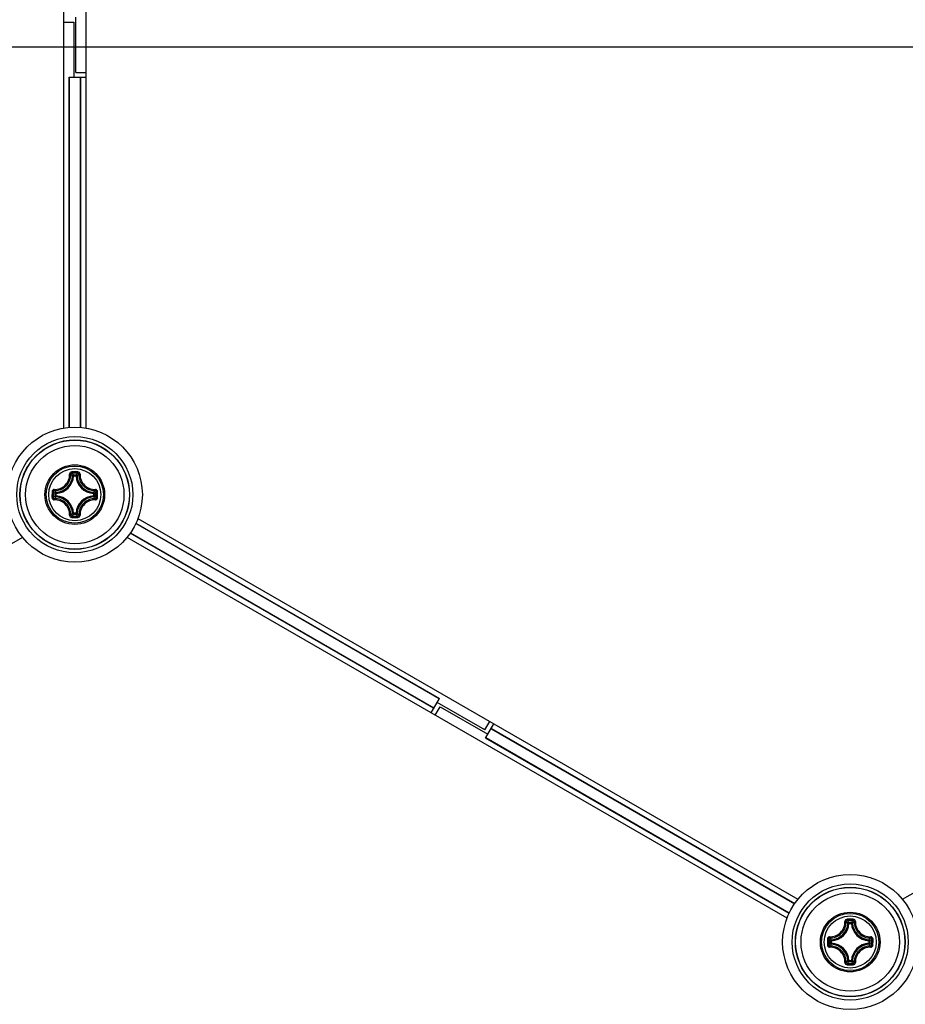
# Model space of a CAD drawing. Header units: millimetres. Extents: x 0 to 420, y 0 to 297.
# Tile 176 of 256: x 102.32 to 110.43, y 205.85 to 214.87. Entities that reach past the tile are written whole.
import ezdxf

# ---------------------------------------------------------------- set-up
doc = ezdxf.new("R2010")
doc.units = ezdxf.units.MM
doc.header["$LTSCALE"] = 23.1
doc.layers.get('0').update_dxf_attribs({"linetype": 'CONTINUOUS'})
doc.layers.add('DIM_PILOTEES', color=7, linetype='CONTINUOUS')
doc.styles.get("Standard").update_dxf_attribs({"font": 'txt', "width": 0.7})
doc.styles.add('TEXTSTYLE_4', font='txt')
doc.dimstyles.new('DIMSTYLE_4', dxfattribs={"dimtxt": 2.5, "dimasz": 3.5, "dimexe": 2, "dimexo": 0, "dimtad": 1, "dimdec": 0, "dimlfac": 10, "dimdsep": 46, "dimtxsty": 'Standard', "dimblk": '_FILLED', "dimblk1": '_FILLED', "dimblk2": '_FILLED', "dimcen": 0.09, "dimazin": 2, "dimtp": 0.8, "dimtm": 0.8, "dimtfac": 1, "dimtdec": 0, "dimtofl": 0, "dimtmove": 0, "dimatfit": 3, "dimldrblk": '_FILLED', "dimfxl": 0, "dimtolj": 1, "dimarcsym": 0})
doc.dimstyles.new('DIMSTYLE_5', dxfattribs={"dimtxt": 2.5, "dimasz": 3.5, "dimexe": 2, "dimexo": 0, "dimtad": 1, "dimlfac": 10, "dimdsep": 46, "dimtxsty": 'Standard', "dimblk": '_FILLED', "dimblk1": '_FILLED', "dimblk2": '_FILLED', "dimcen": 0.09, "dimazin": 2, "dimtp": 0.8, "dimtm": 0.8, "dimtfac": 1, "dimtmove": 0, "dimatfit": 2, "dimldrblk": '_FILLED', "dimfxl": 0, "dimtolj": 1, "dimarcsym": 0})

# ---------------------------------------------------------------- blocks, each defined once
blk = doc.blocks.new('_FILLED')
at = {"color": 0, "linetype": 'ByBlock'}
blk.add_solid([(0, 0), (-1, 0.1429), (-1, -0.1429)], dxfattribs=at)
blk = doc.blocks.new('*D8')
at = {"layer": 'DIM_PILOTEES', "color": 2, "linetype": 'Continuous'}
for p, q in [((124.1252, 214.622), (176.0631, 258.2327)), ((154.3372, 239.9901), (124.1252, 214.622)), ((93.9133, 189.2539), (124.1252, 214.622))]:
    blk.add_line(p, q, dxfattribs=at)
at = {"layer": 'DIM_PILOTEES', "color": 2, "linetype": 'Continuous', "xscale": 3.5, "yscale": 3.5, "zscale": 3.5}
for p, rotation in [((154.3372, 239.9901), 40.0192182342), ((93.9133, 189.2539), 220.0192182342)]:
    blk.add_blockref('_FILLED', p, dxfattribs=dict(at, rotation=rotation))
at = {"layer": 'DIM_PILOTEES', "color": 2, "linetype": 'Continuous', "insert": (166.9879, 254.693), "char_height": 2.5, "width": 13.839286, "attachment_point": 1, "rotation": 40.01922, "line_spacing_factor": 0.9, "style": 'TEXTSTYLE_4'}
blk.add_mtext('{\\ftxt;\\W0.0001;\\H0.0001;\\~}{\\ftxt;\\W1.3333333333;\\H2.5; }{\\ftxt;\\W0.0001;\\H0.0001;\\~}{\\ftxt;\\W0.0001;\\H0.0001;\\~}{\\ftxt;\\W2.3571428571;\\H2.5; }{\\ftxt;\\W0.0001;\\H0.0001;\\~}', dxfattribs=at)
blk = doc.blocks.new('*D15')
at = {"layer": 'DIM_PILOTEES', "color": 2, "linetype": 'Continuous'}
for p, q in [((124.1252, 214.622), (61.8067, 214.622)), ((63.8067, 214.622), (63.8067, 172.0345)), ((63.8067, 129.4471), (63.8067, 172.0345)), ((98.9554, 129.4471), (61.8067, 129.4471))]:
    blk.add_line(p, q, dxfattribs=at)
at = {"layer": 'DIM_PILOTEES', "color": 2, "linetype": 'Continuous', "xscale": 3.5, "yscale": 3.5, "zscale": 3.5}
for p, rotation in [((63.8067, 214.622), 90), ((63.8067, 129.4471), 270)]:
    blk.add_blockref('_FILLED', p, dxfattribs=dict(at, rotation=rotation))
at = {"layer": 'DIM_PILOTEES', "color": 2, "linetype": 'Continuous', "insert": (60.6817, 169.3713), "char_height": 2.5, "width": 11.785714, "attachment_point": 2, "rotation": 90, "line_spacing_factor": 0.9}
blk.add_mtext('{\\ftxt;\\W0.0001;\\H0.0001;\\~}{\\ftxt;\\W0.4285714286;\\H2.5; }{\\ftxt;\\W0.0001;\\H0.0001;\\~}{\\ftxt;\\W0.0001;\\H0.0001;\\~}{\\ftxt;\\W2.2857142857;\\H2.5; }{\\ftxt;\\W0.0001;\\H0.0001;\\~}{\\ftxt;\\W0.0001;\\H0.0001;\\~}{\\ftxt;\\W0.4285714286;\\H2.5; }{\\ftxt;\\W0.0001;\\H0.0001;\\~}', dxfattribs=at)

msp = doc.modelspace()

# ---------------------------------------------------------------- linework, layer by layer
at = {"color": 7, "linetype": 'Continuous'}
for p, q in [((102.7252, 211.1325), (102.7252, 218.1109)), ((102.9252, 218.1109), (102.9252, 211.1326)), ((102.7252, 214.8528), (102.8152, 214.8528)), ((102.8152, 214.8528), (102.8152, 214.347)), ((102.8352, 214.3911), (102.8352, 214.897)), ((102.8352, 214.3911), (102.9252, 214.3911)), ((102.7727, 211.1386), (102.7727, 214.347)), ((102.7727, 214.347), (102.9252, 214.347)), ((102.7762, 211.1388), (102.7762, 214.347)), ((102.8742, 214.347), (102.8742, 211.1392)), ((102.8777, 214.347), (102.8777, 211.1391)), ((102.814, 210.6938), (102.8041, 210.6943)), ((102.814, 210.6938), (102.814, 210.7037)), ((102.814, 210.7037), (102.8365, 210.7037)), ((102.8141, 210.6938), (102.8364, 210.6938)), ((102.8365, 210.6938), (102.8365, 210.7037)), ((102.8365, 210.6938), (102.8464, 210.6943)), ((102.6443, 210.5115), (102.6443, 210.534)), ((102.6543, 210.534), (102.6443, 210.534)), ((102.6543, 210.5115), (102.6443, 210.5115)), ((102.6543, 210.534), (102.6537, 210.5439)), ((102.6543, 210.5115), (102.6537, 210.5016)), ((102.6543, 210.5116), (102.6543, 210.5339)), ((102.9962, 210.534), (102.9968, 210.5439)), ((102.9962, 210.534), (103.0062, 210.534)), ((102.9962, 210.5339), (102.9962, 210.5116)), ((102.9962, 210.5115), (102.9968, 210.5016)), ((102.9962, 210.5115), (103.0062, 210.5115)), ((103.0062, 210.534), (103.0062, 210.5115)), ((102.814, 210.3518), (102.8041, 210.3512)), ((102.814, 210.3518), (102.814, 210.3418)), ((102.8365, 210.3418), (102.814, 210.3418)), ((102.8364, 210.3518), (102.8141, 210.3518)), ((102.8365, 210.3518), (102.8365, 210.3418)), ((102.8365, 210.3518), (102.8464, 210.3512)), ((106.1616, 208.6531), (103.3836, 210.257)), ((103.3852, 210.2601), (106.1633, 208.6561)), ((103.4037, 210.3043), (109.4472, 206.8151)), ((110.4033, 206.8151), (116.4472, 210.3045)), ((102.3471, 210.1313), (96.3033, 206.6419)), ((109.3471, 206.6419), (103.3037, 210.1311)), ((106.1108, 208.5652), (103.3327, 210.1692)), ((103.3346, 210.1721), (106.1126, 208.5682)), ((106.0871, 208.5241), (106.1633, 208.6561)), ((106.5801, 208.3664), (106.1421, 208.6193)), ((106.1253, 208.502), (106.1703, 208.5799)), ((106.1703, 208.5799), (106.6084, 208.327)), ((106.5801, 208.3664), (106.6251, 208.4444)), ((106.5871, 208.2902), (106.6634, 208.4223)), ((106.6379, 208.3781), (109.4163, 206.774)), ((106.6396, 208.3811), (109.4182, 206.777)), ((109.3653, 206.6863), (106.5871, 208.2902)), ((109.3668, 206.6894), (106.5889, 208.2932)), ((109.914, 206.5946), (109.9041, 206.5951)), ((109.914, 206.5946), (109.914, 206.6045)), ((109.914, 206.6045), (109.9365, 206.6045)), ((109.9141, 206.5946), (109.9364, 206.5946)), ((109.9365, 206.5946), (109.9365, 206.6045)), ((109.9365, 206.5946), (109.9464, 206.5951)), ((109.7443, 206.4123), (109.7443, 206.4348)), ((109.7543, 206.4348), (109.7443, 206.4348)), ((109.7543, 206.4348), (109.7537, 206.4448)), ((109.7543, 206.4124), (109.7543, 206.4348)), ((110.0962, 206.4348), (110.0968, 206.4448)), ((110.0962, 206.4348), (110.0962, 206.4124)), ((110.0962, 206.4348), (110.1062, 206.4348)), ((110.1062, 206.4348), (110.1062, 206.4123)), ((109.7543, 206.4123), (109.7443, 206.4123)), ((109.7543, 206.4123), (109.7537, 206.4024)), ((110.0962, 206.4123), (110.0968, 206.4024)), ((110.0962, 206.4123), (110.1062, 206.4123)), ((109.914, 206.2526), (109.9041, 206.2521)), ((109.914, 206.2526), (109.914, 206.2426)), ((109.9364, 206.2526), (109.9141, 206.2526)), ((109.9365, 206.2526), (109.9365, 206.2426)), ((109.9365, 206.2526), (109.9464, 206.2521)), ((109.9365, 206.2426), (109.914, 206.2426))]:
    msp.add_line(p, q, dxfattribs=at)
for centre, radius in [((102.8252, 210.5228), 0.6185), ((102.8252, 210.5228), 0.5318), ((102.8252, 210.5228), 0.5019), ((102.8252, 210.5228), 0.5), ((102.8252, 210.5228), 0.45), ((102.8252, 210.5228), 0.2732), ((102.8252, 210.5228), 0.2731), ((102.8252, 210.5228), 0.262), ((102.8252, 210.5228), 0.2384), ((109.9252, 206.4236), 0.6185), ((109.9252, 206.4236), 0.5318), ((109.9252, 206.4236), 0.5019), ((109.9252, 206.4236), 0.5), ((109.9252, 206.4236), 0.45), ((109.9252, 206.4236), 0.2732), ((109.9252, 206.4236), 0.2731), ((109.9252, 206.4236), 0.262), ((109.9252, 206.4236), 0.2384)]:
    msp.add_circle(centre, radius, dxfattribs=at)
for centre, radius, start, end in [((102.6452, 210.7028), 0.1591, 273.05434, 356.94559), ((102.6452, 210.7028), 0.169, 273.05291, 356.9472), ((102.5157, 210.4045), 0.4088, 45.14387, 48.28215), ((102.8249, 199.834), 10.8976, 89.85392, 90.14255), ((102.8253, 199.9174), 10.8024, 89.85569, 90.14432), ((102.4787, 210.3859), 0.462, 43.45836, 46.26688), ((103.1718, 210.386), 0.462, 133.73298, 136.54165), ((103.0052, 210.7028), 0.169, 183.0529, 266.94717), ((103.1349, 210.4044), 0.409, 131.71862, 134.85577), ((103.0052, 210.7028), 0.1591, 183.05441, 266.94559), ((113.5138, 210.5228), 10.8973, 179.85603, 180.00033), ((113.5139, 210.5227), 10.8975, 179.99981, 180.14412), ((113.431, 210.5228), 10.8027, 179.85574, 180.14426), ((102.9619, 210.8692), 0.4618, 223.73241, 226.54218), ((102.962, 210.1763), 0.4618, 133.45787, 136.26741), ((102.9439, 210.8327), 0.4094, 221.71998, 224.85435), ((102.9438, 210.213), 0.4092, 135.14517, 138.28089), ((102.6452, 210.3428), 0.1591, 3.05434, 86.94565), ((102.6452, 210.3428), 0.169, 3.05293, 86.9472), ((103.0052, 210.3428), 0.169, 93.05264, 176.94693), ((103.0052, 210.3428), 0.1591, 93.05441, 176.94559), ((102.707, 210.8323), 0.4088, 315.14387, 318.28215), ((102.7068, 210.2131), 0.409, 41.71863, 44.85577), ((102.6884, 210.8693), 0.462, 313.45836, 316.26688), ((102.6884, 210.1762), 0.462, 43.73298, 46.54165), ((92.2196, 210.5228), 10.8027, 359.85574, 0.14426), ((92.1366, 210.5228), 10.8975, 359.99981, 0.14412), ((92.1367, 210.5227), 10.8973, 359.85603, 0.00033), ((102.5154, 210.6414), 0.4094, 311.71999, 314.85435), ((102.8238, 221.2116), 10.8976, 269.86331, 270.15193), ((102.4788, 210.6594), 0.4618, 313.73245, 316.54218), ((102.8253, 221.1281), 10.8024, 269.85526, 270.14388), ((103.1718, 210.6596), 0.462, 223.45836, 226.26689), ((103.1348, 210.6411), 0.4088, 225.14387, 228.28216), ((109.6157, 206.3053), 0.4088, 45.14387, 48.28215), ((109.9249, 195.7348), 10.8976, 89.85392, 90.14255), ((109.9252, 195.8182), 10.8024, 89.85569, 90.14432), ((109.5787, 206.2868), 0.462, 43.45836, 46.26688), ((110.2718, 206.2868), 0.462, 133.73298, 136.54165), ((110.2349, 206.3052), 0.409, 131.71862, 134.85577), ((109.7452, 206.6036), 0.1591, 273.05434, 356.94559), ((109.7452, 206.6036), 0.169, 273.05291, 356.9472), ((110.1052, 206.6036), 0.169, 183.0529, 266.94717), ((110.1052, 206.6036), 0.1591, 183.05441, 266.94559), ((120.6138, 206.4236), 10.8973, 179.85603, 180.00033), ((120.5309, 206.4236), 10.8027, 179.85574, 180.14426), ((110.0619, 206.77), 0.4618, 223.73241, 226.54218), ((110.0439, 206.7335), 0.4094, 221.71998, 224.85435), ((109.8069, 206.7331), 0.4088, 315.14387, 318.28215), ((109.7884, 206.7702), 0.462, 313.45836, 316.26688), ((99.3196, 206.4236), 10.8027, 359.85574, 0.14426), ((99.2366, 206.4236), 10.8975, 359.99981, 0.14412), ((120.6139, 206.4235), 10.8975, 179.99981, 180.14412), ((110.062, 206.0771), 0.4618, 133.45787, 136.26741), ((110.0438, 206.1138), 0.4092, 135.14517, 138.28089), ((109.7452, 206.2436), 0.1591, 3.05434, 86.94565), ((109.7452, 206.2436), 0.169, 3.05293, 86.9472), ((110.1052, 206.2436), 0.169, 93.05264, 176.94693), ((110.1052, 206.2436), 0.1591, 93.05441, 176.94559), ((109.8068, 206.1139), 0.409, 41.71863, 44.85577), ((109.7884, 206.077), 0.462, 43.73298, 46.54165), ((99.2367, 206.4235), 10.8973, 359.85603, 0.00033), ((109.6154, 206.5423), 0.4094, 311.71999, 314.85435), ((110.2348, 206.5419), 0.4088, 225.14387, 228.28216), ((109.9238, 217.1124), 10.8976, 269.86331, 270.15193), ((109.5788, 206.5603), 0.4618, 313.73245, 316.54218), ((109.9253, 217.0289), 10.8024, 269.85526, 270.14388), ((110.2718, 206.5604), 0.462, 223.45836, 226.26689)]:
    msp.add_arc(centre, radius, start, end, dxfattribs=at)
for points, knots in [([(102.6372, 210.5706), (102.6555, 210.57), (102.6929, 210.5765), (102.7404, 210.6077), (102.7715, 210.6551), (102.778, 210.6925), (102.7774, 210.7108)], [0, 0, 0, 0, 0.249066, 0.500001, 0.750934, 1, 1, 1, 1]), ([(102.6384, 210.5602), (102.6579, 210.5596), (102.6978, 210.5665), (102.7483, 210.5997), (102.7815, 210.6502), (102.7884, 210.6901), (102.7878, 210.7096)], [0, 0, 0, 0, 0.249188, 0.500002, 0.750814, 1, 1, 1, 1]), ([(102.7978, 210.7315), (102.7925, 210.7315), (102.7816, 210.7271), (102.7773, 210.7161), (102.7774, 210.7108)], [0, 0, 0, 0, 0.502102, 1, 1, 1, 1]), ([(102.7774, 210.7108), (102.7797, 210.7109), (102.7829, 210.7109), (102.7863, 210.7103), (102.7876, 210.71), (102.7878, 210.7096)], [0, 0, 0, 0, 0.658183, 0.882903, 1, 1, 1, 1]), ([(102.798, 210.7198), (102.7954, 210.7198), (102.7899, 210.7177), (102.7877, 210.7122), (102.7878, 210.7096)], [0, 0, 0, 0, 0.504442, 1, 1, 1, 1]), ([(102.7978, 210.7315), (102.7978, 210.7289), (102.798, 210.725), (102.7977, 210.721), (102.798, 210.7198)], [0, 0, 0, 0, 0.663055, 1, 1, 1, 1]), ([(102.8527, 210.7315), (102.8527, 210.7289), (102.8525, 210.725), (102.8528, 210.721), (102.8525, 210.7198)], [0, 0, 0, 0, 0.663059, 1, 1, 1, 1]), ([(102.8627, 210.7096), (102.8628, 210.7122), (102.8605, 210.7177), (102.8551, 210.7198), (102.8525, 210.7198)], [0, 0, 0, 0, 0.495554, 1, 1, 1, 1]), ([(102.8731, 210.7108), (102.8732, 210.7161), (102.8689, 210.7271), (102.858, 210.7315), (102.8527, 210.7315)], [0, 0, 0, 0, 0.497554, 1, 1, 1, 1]), ([(102.8627, 210.7096), (102.8621, 210.6901), (102.869, 210.6502), (102.9022, 210.5997), (102.9527, 210.5665), (102.9926, 210.5596), (103.0121, 210.5602)], [0, 0, 0, 0, 0.249187, 0.5, 0.750813, 1, 1, 1, 1]), ([(102.8731, 210.7108), (102.8708, 210.7109), (102.8676, 210.7109), (102.8642, 210.7103), (102.8629, 210.71), (102.8627, 210.7096)], [0, 0, 0, 0, 0.658181, 0.882902, 1, 1, 1, 1]), ([(102.8731, 210.7108), (102.8725, 210.6925), (102.879, 210.6551), (102.9101, 210.6077), (102.9576, 210.5765), (102.995, 210.57), (103.0133, 210.5706)], [0, 0, 0, 0, 0.249067, 0.5, 0.750935, 1, 1, 1, 1]), ([(102.6372, 210.5706), (102.632, 210.5707), (102.6209, 210.5664), (102.6165, 210.5555), (102.6165, 210.5502)], [0, 0, 0, 0, 0.497888, 1, 1, 1, 1]), ([(102.6165, 210.5502), (102.6191, 210.5502), (102.623, 210.55), (102.627, 210.5503), (102.6283, 210.55)], [0, 0, 0, 0, 0.663063, 1, 1, 1, 1]), ([(102.6165, 210.4953), (102.6191, 210.4953), (102.623, 210.4955), (102.627, 210.4953), (102.6283, 210.4956)], [0, 0, 0, 0, 0.663054, 1, 1, 1, 1]), ([(102.6165, 210.4953), (102.6165, 210.49), (102.6209, 210.4791), (102.632, 210.4748), (102.6372, 210.475)], [0, 0, 0, 0, 0.502115, 1, 1, 1, 1]), ([(102.6384, 210.5602), (102.6358, 210.5603), (102.6303, 210.5581), (102.6282, 210.5526), (102.6283, 210.55)], [0, 0, 0, 0, 0.495557, 1, 1, 1, 1]), ([(102.6283, 210.4956), (102.6282, 210.4929), (102.6303, 210.4875), (102.6358, 210.4852), (102.6384, 210.4853)], [0, 0, 0, 0, 0.50444, 1, 1, 1, 1]), ([(102.6372, 210.5706), (102.6371, 210.5683), (102.6371, 210.5651), (102.6377, 210.5618), (102.638, 210.5605), (102.6384, 210.5602)], [0, 0, 0, 0, 0.658181, 0.882901, 1, 1, 1, 1]), ([(102.7878, 210.3359), (102.7884, 210.3554), (102.7815, 210.3953), (102.7483, 210.4458), (102.6978, 210.4791), (102.6579, 210.4859), (102.6384, 210.4853)], [0, 0, 0, 0, 0.249187, 0.5, 0.750813, 1, 1, 1, 1]), ([(102.6443, 210.5115), (102.6443, 210.5091), (102.6463, 210.504), (102.6513, 210.5017), (102.6537, 210.5016)], [0, 0, 0, 0, 0.499979, 1, 1, 1, 1]), ([(103.0121, 210.4853), (102.9926, 210.4859), (102.9527, 210.4791), (102.9022, 210.4458), (102.869, 210.3953), (102.8621, 210.3554), (102.8627, 210.3359)], [0, 0, 0, 0, 0.249188, 0.500002, 0.750814, 1, 1, 1, 1]), ([(103.0062, 210.534), (103.0062, 210.5365), (103.0042, 210.5415), (102.9992, 210.5438), (102.9968, 210.5439)], [0, 0, 0, 0, 0.499979, 1, 1, 1, 1]), ([(102.9968, 210.5016), (102.9992, 210.5017), (103.0042, 210.504), (103.0062, 210.5091), (103.0062, 210.5115)], [0, 0, 0, 0, 0.500021, 1, 1, 1, 1]), ([(103.0133, 210.5706), (103.0134, 210.5683), (103.0134, 210.5651), (103.0128, 210.5618), (103.0125, 210.5605), (103.0121, 210.5602)], [0, 0, 0, 0, 0.658178, 0.8829, 1, 1, 1, 1]), ([(103.0222, 210.55), (103.0223, 210.5526), (103.0202, 210.5581), (103.0147, 210.5603), (103.0121, 210.5602)], [0, 0, 0, 0, 0.50444, 1, 1, 1, 1]), ([(103.0121, 210.4853), (103.0147, 210.4852), (103.0202, 210.4875), (103.0223, 210.4929), (103.0222, 210.4956)], [0, 0, 0, 0, 0.495556, 1, 1, 1, 1]), ([(103.034, 210.5502), (103.034, 210.5555), (103.0296, 210.5664), (103.0185, 210.5707), (103.0133, 210.5706)], [0, 0, 0, 0, 0.502115, 1, 1, 1, 1]), ([(103.0133, 210.4749), (103.0185, 210.4748), (103.0296, 210.4791), (103.034, 210.49), (103.034, 210.4953)], [0, 0, 0, 0, 0.49791, 1, 1, 1, 1]), ([(103.034, 210.5502), (103.0314, 210.5502), (103.0275, 210.55), (103.0235, 210.5503), (103.0222, 210.55)], [0, 0, 0, 0, 0.663054, 1, 1, 1, 1]), ([(103.034, 210.4953), (103.0314, 210.4953), (103.0275, 210.4955), (103.0235, 210.4953), (103.0222, 210.4956)], [0, 0, 0, 0, 0.663074, 1, 1, 1, 1]), ([(102.6372, 210.475), (102.6371, 210.4773), (102.6371, 210.4804), (102.6377, 210.4838), (102.638, 210.4851), (102.6384, 210.4853)], [0, 0, 0, 0, 0.658178, 0.8829, 1, 1, 1, 1]), ([(102.7774, 210.3347), (102.778, 210.353), (102.7715, 210.3904), (102.7404, 210.4379), (102.6929, 210.469), (102.6555, 210.4755), (102.6372, 210.475)], [0, 0, 0, 0, 0.249067, 0.5, 0.750935, 1, 1, 1, 1]), ([(103.0133, 210.4749), (102.9949, 210.4755), (102.9575, 210.469), (102.9101, 210.4378), (102.879, 210.3904), (102.8725, 210.353), (102.8731, 210.3347)], [0, 0, 0, 0, 0.249063, 0.5, 0.750932, 1, 1, 1, 1]), ([(103.0133, 210.475), (103.0134, 210.4773), (103.0134, 210.4804), (103.0128, 210.4838), (103.0125, 210.4851), (103.0121, 210.4853)], [0, 0, 0, 0, 0.65818, 0.882901, 1, 1, 1, 1]), ([(102.7774, 210.3347), (102.7773, 210.3295), (102.7816, 210.3184), (102.7925, 210.314), (102.7978, 210.314)], [0, 0, 0, 0, 0.497501, 1, 1, 1, 1]), ([(102.7774, 210.3347), (102.7797, 210.3346), (102.7829, 210.3346), (102.7863, 210.3352), (102.7876, 210.3356), (102.7878, 210.3359)], [0, 0, 0, 0, 0.658181, 0.882902, 1, 1, 1, 1]), ([(102.7878, 210.3359), (102.7877, 210.3333), (102.7899, 210.3278), (102.7954, 210.3258), (102.798, 210.3258)], [0, 0, 0, 0, 0.495554, 1, 1, 1, 1]), ([(102.7978, 210.314), (102.7978, 210.3166), (102.798, 210.3205), (102.7977, 210.3245), (102.798, 210.3258)], [0, 0, 0, 0, 0.663059, 1, 1, 1, 1]), ([(102.8365, 210.3418), (102.8389, 210.3419), (102.844, 210.3439), (102.8463, 210.3488), (102.8464, 210.3512)], [0, 0, 0, 0, 0.499979, 1, 1, 1, 1]), ([(102.8525, 210.3258), (102.8551, 210.3258), (102.8605, 210.3278), (102.8628, 210.3333), (102.8627, 210.3359)], [0, 0, 0, 0, 0.504442, 1, 1, 1, 1]), ([(102.8527, 210.314), (102.8527, 210.3166), (102.8525, 210.3205), (102.8528, 210.3245), (102.8525, 210.3258)], [0, 0, 0, 0, 0.663055, 1, 1, 1, 1]), ([(102.8527, 210.314), (102.858, 210.314), (102.8689, 210.3184), (102.8732, 210.3295), (102.8731, 210.3347)], [0, 0, 0, 0, 0.502131, 1, 1, 1, 1]), ([(102.8731, 210.3347), (102.8708, 210.3346), (102.8676, 210.3346), (102.8642, 210.3352), (102.8629, 210.3356), (102.8627, 210.3359)], [0, 0, 0, 0, 0.658173, 0.882896, 1, 1, 1, 1]), ([(109.7372, 206.4714), (109.7555, 206.4708), (109.7929, 206.4773), (109.8404, 206.5085), (109.8715, 206.5559), (109.878, 206.5934), (109.8774, 206.6117)], [0, 0, 0, 0, 0.249066, 0.500001, 0.750934, 1, 1, 1, 1]), ([(109.7384, 206.4611), (109.7579, 206.4604), (109.7978, 206.4673), (109.8483, 206.5005), (109.8815, 206.551), (109.8884, 206.5909), (109.8878, 206.6105)], [0, 0, 0, 0, 0.249188, 0.500002, 0.750814, 1, 1, 1, 1]), ([(109.8978, 206.6323), (109.8925, 206.6323), (109.8816, 206.6279), (109.8773, 206.6169), (109.8774, 206.6117)], [0, 0, 0, 0, 0.502102, 1, 1, 1, 1]), ([(109.8774, 206.6116), (109.8797, 206.6117), (109.8829, 206.6117), (109.8863, 206.6111), (109.8875, 206.6108), (109.8878, 206.6105)], [0, 0, 0, 0, 0.658183, 0.882903, 1, 1, 1, 1]), ([(109.898, 206.6206), (109.8954, 206.6206), (109.8899, 206.6185), (109.8877, 206.613), (109.8878, 206.6105)], [0, 0, 0, 0, 0.504442, 1, 1, 1, 1]), ([(109.8978, 206.6323), (109.8978, 206.6297), (109.898, 206.6258), (109.8977, 206.6219), (109.898, 206.6206)], [0, 0, 0, 0, 0.663055, 1, 1, 1, 1]), ([(109.9527, 206.6323), (109.9527, 206.6297), (109.9525, 206.6258), (109.9527, 206.6219), (109.9525, 206.6206)], [0, 0, 0, 0, 0.663059, 1, 1, 1, 1]), ([(109.9627, 206.6105), (109.9628, 206.613), (109.9605, 206.6185), (109.9551, 206.6206), (109.9525, 206.6206)], [0, 0, 0, 0, 0.495554, 1, 1, 1, 1]), ([(109.9731, 206.6117), (109.9732, 206.6169), (109.9689, 206.6279), (109.958, 206.6323), (109.9527, 206.6323)], [0, 0, 0, 0, 0.497554, 1, 1, 1, 1]), ([(109.9627, 206.6105), (109.9621, 206.5909), (109.969, 206.551), (110.0022, 206.5005), (110.0527, 206.4673), (110.0926, 206.4604), (110.1121, 206.4611)], [0, 0, 0, 0, 0.249187, 0.5, 0.750813, 1, 1, 1, 1]), ([(109.9731, 206.6116), (109.9708, 206.6117), (109.9676, 206.6117), (109.9642, 206.6111), (109.9629, 206.6108), (109.9627, 206.6105)], [0, 0, 0, 0, 0.658181, 0.882902, 1, 1, 1, 1]), ([(109.9731, 206.6117), (109.9725, 206.5933), (109.979, 206.5559), (110.0101, 206.5085), (110.0576, 206.4773), (110.095, 206.4708), (110.1133, 206.4714)], [0, 0, 0, 0, 0.249067, 0.5, 0.750935, 1, 1, 1, 1]), ([(109.7372, 206.4714), (109.732, 206.4716), (109.7209, 206.4673), (109.7165, 206.4563), (109.7165, 206.451)], [0, 0, 0, 0, 0.497888, 1, 1, 1, 1]), ([(109.7165, 206.451), (109.7191, 206.451), (109.723, 206.4508), (109.727, 206.4511), (109.7283, 206.4508)], [0, 0, 0, 0, 0.663063, 1, 1, 1, 1]), ([(109.7384, 206.4611), (109.7358, 206.4611), (109.7303, 206.4589), (109.7282, 206.4534), (109.7283, 206.4508)], [0, 0, 0, 0, 0.495557, 1, 1, 1, 1]), ([(109.7372, 206.4714), (109.7371, 206.4691), (109.7371, 206.4659), (109.7377, 206.4626), (109.738, 206.4613), (109.7384, 206.4611)], [0, 0, 0, 0, 0.658181, 0.882901, 1, 1, 1, 1]), ([(110.1062, 206.4348), (110.1062, 206.4373), (110.1042, 206.4423), (110.0992, 206.4446), (110.0968, 206.4448)], [0, 0, 0, 0, 0.499979, 1, 1, 1, 1]), ([(110.1133, 206.4714), (110.1134, 206.4691), (110.1134, 206.4659), (110.1128, 206.4626), (110.1125, 206.4613), (110.1121, 206.4611)], [0, 0, 0, 0, 0.658178, 0.8829, 1, 1, 1, 1]), ([(110.1222, 206.4508), (110.1223, 206.4534), (110.1202, 206.4589), (110.1147, 206.4611), (110.1121, 206.4611)], [0, 0, 0, 0, 0.50444, 1, 1, 1, 1]), ([(110.134, 206.451), (110.134, 206.4563), (110.1296, 206.4673), (110.1185, 206.4716), (110.1133, 206.4714)], [0, 0, 0, 0, 0.502115, 1, 1, 1, 1]), ([(110.134, 206.451), (110.1314, 206.451), (110.1275, 206.4508), (110.1235, 206.4511), (110.1222, 206.4508)], [0, 0, 0, 0, 0.663054, 1, 1, 1, 1]), ([(109.7165, 206.3961), (109.7191, 206.3961), (109.723, 206.3963), (109.727, 206.3961), (109.7283, 206.3964)], [0, 0, 0, 0, 0.663054, 1, 1, 1, 1]), ([(109.7165, 206.3961), (109.7165, 206.3909), (109.7209, 206.3799), (109.732, 206.3756), (109.7372, 206.3758)], [0, 0, 0, 0, 0.502115, 1, 1, 1, 1]), ([(109.7283, 206.3964), (109.7282, 206.3937), (109.7303, 206.3883), (109.7358, 206.3861), (109.7384, 206.3861)], [0, 0, 0, 0, 0.50444, 1, 1, 1, 1]), ([(109.7372, 206.3758), (109.7371, 206.3781), (109.7371, 206.3813), (109.7377, 206.3846), (109.738, 206.3859), (109.7384, 206.3861)], [0, 0, 0, 0, 0.658178, 0.8829, 1, 1, 1, 1]), ([(109.8774, 206.2355), (109.878, 206.2538), (109.8715, 206.2912), (109.8403, 206.3387), (109.7929, 206.3698), (109.7555, 206.3763), (109.7372, 206.3758)], [0, 0, 0, 0, 0.249067, 0.5, 0.750935, 1, 1, 1, 1]), ([(109.8878, 206.2367), (109.8884, 206.2562), (109.8815, 206.2961), (109.8483, 206.3467), (109.7978, 206.3799), (109.7579, 206.3867), (109.7384, 206.3861)], [0, 0, 0, 0, 0.249187, 0.5, 0.750813, 1, 1, 1, 1]), ([(109.7443, 206.4123), (109.7443, 206.4099), (109.7463, 206.4048), (109.7513, 206.4026), (109.7537, 206.4024)], [0, 0, 0, 0, 0.499979, 1, 1, 1, 1]), ([(110.1121, 206.3861), (110.0926, 206.3867), (110.0527, 206.3799), (110.0022, 206.3467), (109.969, 206.2961), (109.9621, 206.2562), (109.9627, 206.2367)], [0, 0, 0, 0, 0.249188, 0.500002, 0.750814, 1, 1, 1, 1]), ([(110.1133, 206.3758), (110.0949, 206.3763), (110.0575, 206.3698), (110.0101, 206.3386), (109.979, 206.2912), (109.9725, 206.2538), (109.9731, 206.2355)], [0, 0, 0, 0, 0.249063, 0.5, 0.750932, 1, 1, 1, 1]), ([(110.0968, 206.4024), (110.0992, 206.4026), (110.1042, 206.4048), (110.1062, 206.4099), (110.1062, 206.4123)], [0, 0, 0, 0, 0.500021, 1, 1, 1, 1]), ([(110.1121, 206.3861), (110.1147, 206.3861), (110.1202, 206.3883), (110.1223, 206.3937), (110.1222, 206.3964)], [0, 0, 0, 0, 0.495556, 1, 1, 1, 1]), ([(110.1133, 206.3758), (110.1134, 206.3781), (110.1134, 206.3813), (110.1128, 206.3846), (110.1125, 206.3859), (110.1121, 206.3861)], [0, 0, 0, 0, 0.65818, 0.882901, 1, 1, 1, 1]), ([(110.1133, 206.3758), (110.1185, 206.3756), (110.1296, 206.3799), (110.134, 206.3909), (110.134, 206.3961)], [0, 0, 0, 0, 0.49791, 1, 1, 1, 1]), ([(110.134, 206.3961), (110.1314, 206.3961), (110.1275, 206.3963), (110.1235, 206.3961), (110.1222, 206.3964)], [0, 0, 0, 0, 0.663074, 1, 1, 1, 1]), ([(109.9365, 206.2426), (109.9389, 206.2427), (109.944, 206.2447), (109.9463, 206.2496), (109.9464, 206.2521)], [0, 0, 0, 0, 0.499979, 1, 1, 1, 1]), ([(109.8774, 206.2355), (109.8773, 206.2303), (109.8816, 206.2192), (109.8925, 206.2148), (109.8978, 206.2148)], [0, 0, 0, 0, 0.497501, 1, 1, 1, 1]), ([(109.8774, 206.2355), (109.8797, 206.2355), (109.8829, 206.2355), (109.8863, 206.236), (109.8875, 206.2364), (109.8878, 206.2367)], [0, 0, 0, 0, 0.658181, 0.882902, 1, 1, 1, 1]), ([(109.8878, 206.2367), (109.8877, 206.2341), (109.8899, 206.2287), (109.8954, 206.2266), (109.898, 206.2266)], [0, 0, 0, 0, 0.495554, 1, 1, 1, 1]), ([(109.8978, 206.2148), (109.8978, 206.2174), (109.898, 206.2213), (109.8977, 206.2253), (109.898, 206.2266)], [0, 0, 0, 0, 0.663059, 1, 1, 1, 1]), ([(109.9525, 206.2266), (109.9551, 206.2266), (109.9605, 206.2287), (109.9628, 206.2341), (109.9627, 206.2367)], [0, 0, 0, 0, 0.504442, 1, 1, 1, 1]), ([(109.9527, 206.2148), (109.9527, 206.2174), (109.9525, 206.2213), (109.9528, 206.2253), (109.9525, 206.2266)], [0, 0, 0, 0, 0.663055, 1, 1, 1, 1]), ([(109.9527, 206.2148), (109.958, 206.2148), (109.9689, 206.2192), (109.9732, 206.2303), (109.9731, 206.2355)], [0, 0, 0, 0, 0.502131, 1, 1, 1, 1]), ([(109.9731, 206.2355), (109.9708, 206.2355), (109.9676, 206.2355), (109.9642, 206.236), (109.9629, 206.2364), (109.9627, 206.2367)], [0, 0, 0, 0, 0.658173, 0.882896, 1, 1, 1, 1])]:
    msp.add_open_spline(points, degree=3, knots=knots, dxfattribs=at)
for points in [[(102.814, 210.7037), (102.8116, 210.7037), (102.8065, 210.7017), (102.8042, 210.6967), (102.8041, 210.6943)], [(102.8464, 210.6943), (102.8463, 210.6967), (102.844, 210.7017), (102.8389, 210.7037), (102.8365, 210.7037)], [(102.6537, 210.5439), (102.6513, 210.5438), (102.6463, 210.5415), (102.6443, 210.5365), (102.6443, 210.534)], [(102.8041, 210.3512), (102.8042, 210.3488), (102.8065, 210.3439), (102.8116, 210.3419), (102.814, 210.3418)], [(109.914, 206.6045), (109.9116, 206.6045), (109.9065, 206.6025), (109.9042, 206.5976), (109.9041, 206.5951)], [(109.9464, 206.5951), (109.9463, 206.5976), (109.944, 206.6025), (109.9389, 206.6045), (109.9365, 206.6045)], [(109.7537, 206.4448), (109.7513, 206.4446), (109.7463, 206.4423), (109.7443, 206.4373), (109.7443, 206.4348)], [(109.9041, 206.2521), (109.9042, 206.2496), (109.9065, 206.2447), (109.9116, 206.2427), (109.914, 206.2426)]]:
    msp.add_open_spline(points, degree=3, dxfattribs=at)

# ---------------------------------------------------------------- dimensions: what is measured, and where the dimension line sits
at = {"layer": 'DIM_PILOTEES', "color": 2, "linetype": 'Continuous'}
dim = msp.add_diameter_dim_2p(p1=(154.3372, 239.9901), p2=(93.9133, 189.2539), text='{\\ftxt;\\W0.0001;\\H0.0001;\\~}{\\ftxt;\\W1.3333333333;\\H2.5; }{\\ftxt;\\W0.0001;\\H0.0001;\\~}{\\ftxt;\\W0.0001;\\H0.0001;\\~}{\\ftxt;\\W2.3571428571;\\H2.5; }{\\ftxt;\\W0.0001;\\H0.0001;\\~}', dimstyle='DIMSTYLE_5', override={"dimpost": '<>'}, dxfattribs=at)
dim.commit()
dim.dimension.update_dxf_attribs({"geometry": '*D8', "text_midpoint": (171.1483, 254.9219), "dimtype": 163})
dim = msp.add_linear_dim(base=(63.8067, 214.622), p1=(98.9554, 129.4471), p2=(124.1252, 214.622), angle=90, text='{\\ftxt;\\W0.0001;\\H0.0001;\\~}{\\ftxt;\\W0.4285714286;\\H2.5; }{\\ftxt;\\W0.0001;\\H0.0001;\\~}{\\ftxt;\\W0.0001;\\H0.0001;\\~}{\\ftxt;\\W2.2857142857;\\H2.5; }{\\ftxt;\\W0.0001;\\H0.0001;\\~}{\\ftxt;\\W0.0001;\\H0.0001;\\~}{\\ftxt;\\W0.4285714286;\\H2.5; }{\\ftxt;\\W0.0001;\\H0.0001;\\~}', dimstyle='DIMSTYLE_4', dxfattribs=at)
dim.commit()
dim.dimension.update_dxf_attribs({"geometry": '*D15', "text_midpoint": (63.8067, 172.2285), "dimtype": 160})

doc.saveas('drawing.dxf')
